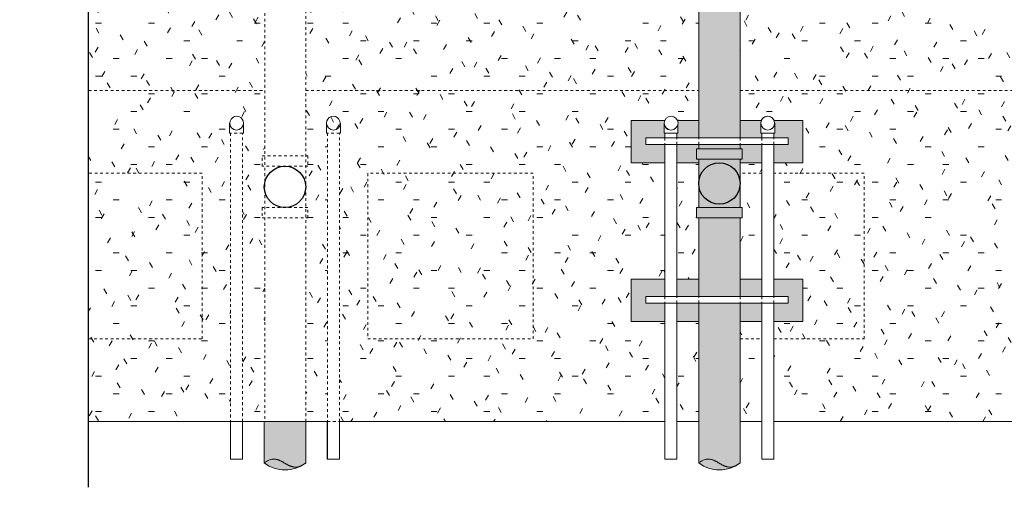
# Model space of a CAD drawing. Header units: inches. Extents: x 0 to 1121, y -57 to 386.
# Tile 10 of 24: x 362 to 398, y 276 to 293. Entities that reach past the tile are written whole.
import ezdxf

# ---------------------------------------------------------------- set-up
doc = ezdxf.new("R2010")
doc.units = ezdxf.units.IN
doc.header["$MEASUREMENT"] = 0
for name, pattern in [('DASH 1_32', [0.0625, 0.03125, -0.03125]), ('Dot 1_32_', [0.03125, 0, -0.03125]), ('Hidden 1_16_', [0.09375, 0.0625, -0.03125])]:
    doc.linetypes.add(name, pattern=pattern)
doc.layers.add('A-DETL', color=5, linetype='Continuous', lineweight=9)
doc.layers.add('A-DETL-GENF', color=3, linetype='Continuous', lineweight=9)
pattern_1 = [(0, (404.174, 0), (2.56, 0.64), [0.211, -1.709, 0.211, -1.709, -10.24]), (0, (404.174, 0), (2.56, 0.64), [-3.84, 0.211, -3.629, 0.211, -1.709, -4.48]), (0, (404.174, 0), (2.56, 0.64), [-9.6, 0.211, -1.069, 0.211, -2.989]), (120, (405.134, 0.32), (-1.8342563, 1.897025), [0.211, -1.709, 0.211, -1.709, -10.24]), (120, (405.134, 0.32), (-1.8342563, 1.897025), [-3.84, 0.211, -3.629, 0.211, -1.709, -4.48]), (120, (405.134, 0.32), (-1.8342563, 1.897025), [-9.6, 0.211, -1.069, 0.211, -2.989]), (240, (405.454, 1.6), (-0.7257437, -2.537025), [0.211, -1.709, 0.211, -1.709, -10.24]), (240, (405.454, 1.6), (-0.7257437, -2.537025), [-3.84, 0.211, -3.629, 0.211, -1.709, -4.48]), (240, (405.454, 1.6), (-0.7257437, -2.537025), [-9.6, 0.211, -1.069, 0.211, -2.989])]

# ---------------------------------------------------------------- blocks, each defined once
blk = doc.blocks.new('Break Line2 - B_ ICCF WALL1')
at = {"layer": 'A-DETL-GENF', "lineweight": 30}
for p, q in [((0.5, 2.5), (-0.5, -2.5)), ((1, 0), (0.5, 2.5)), ((-1, 0), (-20.492, 0)), ((-0.5, -2.5), (-1, 0)), ((21.306, 0), (1, 0))]:
    blk.add_line(p, q, dxfattribs=at)

msp = doc.modelspace()

# ---------------------------------------------------------------- hatches: boundary and pattern name
at = {"layer": 'A-DETL-GENF'}
h = msp.add_hatch(dxfattribs=at)
h.set_pattern_fill('FP3_14', style=0, pattern_type=2)
h.set_pattern_definition(pattern_1)
edge = h.paths.add_edge_path(flags=0)
edge.add_line((369.99395159, 288.49399902), (369.99395159, 288.85882059))
edge.add_arc((370.24395159, 288.85882059), 0.25, 180, 360)
edge.add_line((370.49395159, 288.85882059), (370.49395159, 288.49399902))
edge.add_line((370.49395159, 288.49399902), (370.46270159, 288.49399902))
edge.add_line((370.46270159, 288.49399902), (370.46270159, 278.0413794))
edge.add_line((370.46270159, 278.0413794), (371.27245411, 278.0413794))
edge.add_line((371.27245411, 278.0413794), (371.27245411, 314.0413794))
edge.add_line((371.27245411, 314.0413794), (364.88238089, 314.0413794))
edge.add_line((364.88238089, 314.0413794), (364.88238089, 297.96502511))
edge.add_line((364.88238089, 297.96502511), (362.38238089, 297.46502511))
edge.add_line((362.38238089, 297.46502511), (367.38238089, 296.46502511))
edge.add_line((367.38238089, 296.46502511), (364.88238089, 295.96502511))
edge.add_line((364.88238089, 295.96502511), (364.88238089, 278.0413794))
edge.add_line((364.88238089, 278.0413794), (370.02520159, 278.0413794))
edge.add_line((370.02520159, 278.0413794), (370.02520159, 288.49399902))
edge.add_line((370.02520159, 288.49399902), (369.99395159, 288.49399902))
h = msp.add_hatch(dxfattribs=at)
h.set_pattern_fill('FP3_14', style=0, pattern_type=2)
h.set_pattern_definition(pattern_1)
edge = h.paths.add_edge_path(flags=0)
edge.add_line((373.5095715, 288.49399902), (373.5095715, 288.85882059))
edge.add_arc((373.7595715, 288.85882059), 0.25, 180, 360)
edge.add_line((374.0095715, 288.85882059), (374.0095715, 288.49399902))
edge.add_line((374.0095715, 288.49399902), (373.9783215, 288.49399902))
edge.add_line((373.9783215, 288.49399902), (373.9783215, 278.0413794))
edge.add_line((373.9783215, 278.0413794), (385.77520159, 278.0413794))
edge.add_line((385.77520159, 278.0413794), (385.77520159, 281.66821755))
edge.add_line((385.77520159, 281.66821755), (384.55168768, 281.66821755))
edge.add_line((384.55168768, 281.66821755), (384.55168768, 283.20244857))
edge.add_line((384.55168768, 283.20244857), (385.77520159, 283.20244857))
edge.add_line((385.77520159, 283.20244857), (385.77520159, 287.41821755))
edge.add_line((385.77520159, 287.41821755), (384.55168768, 287.41821755))
edge.add_line((384.55168768, 287.41821755), (384.55168768, 288.95244857))
edge.add_line((384.55168768, 288.95244857), (385.77231102, 288.95244857))
edge.add_spline(control_points=[(385.77231102, 288.95244857), (385.78705064, 288.988275), (385.82250454, 289.03797154), (385.88732918, 289.08205671), (385.93358513, 289.09969157), (385.97220896, 289.10721178), (386.00176155, 289.10944163), (386.03131413, 289.10721178), (386.06993796, 289.09969157), (386.11619392, 289.08205671), (386.18101855, 289.03797154), (386.21647245, 288.988275), (386.23121207, 288.95244857)], knot_values=[0, 0, 0, 0, 0.1162200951, 0.1748574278, 0.2336411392, 0.2631974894, 0.2927271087, 0.3222567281, 0.3518130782, 0.4105967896, 0.4692341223, 0.5854542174, 0.5854542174, 0.5854542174, 0.5854542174], degree=3, periodic=0)
edge.add_line((386.23121207, 288.95244857), (387.00176155, 288.95244857))
edge.add_line((387.00176155, 288.95244857), (387.00176155, 314.0413794))
edge.add_line((387.00176155, 314.0413794), (372.75176155, 314.0413794))
edge.add_line((372.75176155, 314.0413794), (372.75176155, 278.0413794))
edge.add_line((372.75176155, 278.0413794), (373.5408215, 278.0413794))
edge.add_line((373.5408215, 278.0413794), (373.5408215, 288.49399902))
edge.add_line((373.5408215, 288.49399902), (373.5095715, 288.49399902))
for points in [[(388.50176155, 314.0413794), (387.00176155, 314.0413794), (387.00176155, 288.32744857), (388.50176155, 288.32744857)], [(387.00176155, 287.92119857), (387.00176155, 288.07744857), (386.21270159, 288.07744857), (386.21270159, 287.41821755), (387.00176155, 287.41821755), (387.00176155, 287.54619857), (386.9211089, 287.54619857), (386.9211089, 287.92119857)], [(388.5824142, 287.92119857), (386.9211089, 287.92119857), (386.9211089, 287.54619857), (388.5824142, 287.54619857)], [(387.00176155, 287.92119857), (388.50176155, 287.92119857), (388.50176155, 288.07744857), (387.00176155, 288.07744857)], [(388.50176155, 287.54619857), (388.50176155, 287.41821755), (389.2908215, 287.41821755), (389.2908215, 288.07744857), (388.50176155, 288.07744857), (388.50176155, 287.92119857), (388.5824142, 287.92119857), (388.5824142, 287.54619857)], [(387.00176155, 285.79619857), (388.50176155, 285.79619857), (388.50176155, 287.54619857), (387.00176155, 287.54619857)], [(388.5824142, 285.42119857), (388.5824142, 285.79619857), (386.9211089, 285.79619857), (386.9211089, 285.42119857)], [(388.50176155, 285.42119857), (387.00176155, 285.42119857), (387.00176155, 282.57744857), (388.50176155, 282.57744857)], [(384.55168768, 283.20244857), (384.55168768, 281.66821755), (385.77520159, 281.66821755), (385.77520159, 282.32744857), (385.08227379, 282.32744857), (385.08227379, 282.57744857), (385.77520159, 282.57744857), (385.77520159, 283.20244857)], [(387.00176155, 282.57744857), (387.00176155, 283.20244857), (386.21270159, 283.20244857), (386.21270159, 282.57744857)], [(388.50176155, 283.20244857), (388.50176155, 282.57744857), (389.2908215, 282.57744857), (389.2908215, 283.20244857)], [(390.7804219, 281.66821755), (390.7804219, 283.20244857), (389.7283215, 283.20244857), (389.7283215, 282.57744857), (390.24983579, 282.57744857), (390.24983579, 282.32744857), (389.7283215, 282.32744857), (389.7283215, 281.66821755)], [(387.00176155, 281.66821755), (387.00176155, 282.32744857), (386.21270159, 282.32744857), (386.21270159, 281.66821755)], [(388.50176155, 282.32744857), (388.50176155, 281.66821755), (389.2908215, 281.66821755), (389.2908215, 282.32744857)]]:
    msp.add_hatch(color=250, dxfattribs=at).paths.add_polyline_path(points, flags=0)
h = msp.add_hatch(dxfattribs=at)
h.set_pattern_fill('FP3_14', style=0, pattern_type=2)
h.set_pattern_definition(pattern_1)
edge = h.paths.add_edge_path(flags=0)
edge.add_line((407.27245411, 278.0413794), (407.27245411, 314.0413794))
edge.add_line((407.27245411, 314.0413794), (388.50176155, 314.0413794))
edge.add_line((388.50176155, 314.0413794), (388.50176155, 288.95244857))
edge.add_line((388.50176155, 288.95244857), (389.27231102, 288.95244857))
edge.add_spline(control_points=[(389.27231102, 288.95244857), (389.28705064, 288.988275), (389.32250454, 289.03797154), (389.38732918, 289.08205671), (389.43358513, 289.09969157), (389.47220896, 289.10721178), (389.50176155, 289.10944163), (389.53131413, 289.10721178), (389.56993796, 289.09969157), (389.61619392, 289.08205671), (389.68101855, 289.03797154), (389.71647245, 288.988275), (389.73121207, 288.95244857)], knot_values=[0, 0, 0, 0, 0.1162200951, 0.1748574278, 0.2336411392, 0.2631974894, 0.2927271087, 0.3222567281, 0.3518130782, 0.4105967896, 0.4692341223, 0.5854542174, 0.5854542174, 0.5854542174, 0.5854542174], degree=3, periodic=0)
edge.add_line((389.73121207, 288.95244857), (390.7804219, 288.95244857))
edge.add_line((390.7804219, 288.95244857), (390.7804219, 287.41821755))
edge.add_line((390.7804219, 287.41821755), (389.7283215, 287.41821755))
edge.add_line((389.7283215, 287.41821755), (389.7283215, 283.20244857))
edge.add_line((389.7283215, 283.20244857), (390.7804219, 283.20244857))
edge.add_line((390.7804219, 283.20244857), (390.7804219, 281.66821755))
edge.add_line((390.7804219, 281.66821755), (389.7283215, 281.66821755))
edge.add_line((389.7283215, 281.66821755), (389.7283215, 278.0413794))
edge.add_line((389.7283215, 278.0413794), (399.86895159, 278.0413794))
edge.add_line((399.86895159, 278.0413794), (399.86895159, 288.860677))
edge.add_arc((400.24395159, 288.860677), 0.375, 0, 180, ccw=False)
edge.add_line((400.61895159, 288.860677), (400.61895159, 278.0413794))
edge.add_line((400.61895159, 278.0413794), (403.3845715, 278.0413794))
edge.add_line((403.3845715, 278.0413794), (403.3845715, 288.860677))
edge.add_arc((403.7595715, 288.860677), 0.375, 0, 180, ccw=False)
edge.add_line((404.1345715, 288.860677), (404.1345715, 278.0413794))
edge.add_line((404.1345715, 278.0413794), (407.27245411, 278.0413794))
h = msp.add_hatch(color=250, dxfattribs=at)
edge = h.paths.add_edge_path(flags=0)
edge.add_line((384.55168768, 288.95244857), (384.55168768, 287.41821755))
edge.add_line((384.55168768, 287.41821755), (385.77520159, 287.41821755))
edge.add_line((385.77520159, 287.41821755), (385.77520159, 288.07744857))
edge.add_line((385.77520159, 288.07744857), (385.08227379, 288.07744857))
edge.add_line((385.08227379, 288.07744857), (385.08227379, 288.32744857))
edge.add_line((385.08227379, 288.32744857), (385.77520159, 288.32744857))
edge.add_line((385.77520159, 288.32744857), (385.77520159, 288.49399902))
edge.add_line((385.77520159, 288.49399902), (385.74395159, 288.49399902))
edge.add_line((385.74395159, 288.49399902), (385.74395159, 288.85882059))
edge.add_spline(control_points=[(385.74395159, 288.85882059), (385.74523645, 288.82484444), (385.76059914, 288.75678379), (385.80073477, 288.69971207), (385.82498485, 288.6760511)], knot_values=[0, 0, 0, 0, 0.1020012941, 0.2036436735, 0.2036436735, 0.2036436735, 0.2036436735], degree=3, periodic=0)
edge.add_spline(control_points=[(385.82498485, 288.6760511), (385.81060132, 288.69306881), (385.79468363, 288.71622713), (385.77916429, 288.74586515), (385.76966284, 288.76604484), (385.76198005, 288.78701641), (385.75682933, 288.80861975), (385.75304341, 288.83062571), (385.75186065, 288.84744491), (385.75176155, 288.85869857)], knot_values=[0, 0, 0, 0, 0.0668460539, 0.0835601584, 0.1003659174, 0.1337456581, 0.1503049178, 0.1669386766, 0.2007009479, 0.2007009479, 0.2007009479, 0.2007009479], degree=3, periodic=0)
edge.add_spline(control_points=[(385.75176155, 288.85869857), (385.75253275, 288.87479701), (385.75668209, 288.90680963), (385.7662859, 288.93763551), (385.77231102, 288.95244857)], knot_values=[0, 0, 0, 0, 0.048350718, 0.0963252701, 0.0963252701, 0.0963252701, 0.0963252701], degree=3, periodic=0)
edge.add_line((385.77231102, 288.95244857), (384.55168768, 288.95244857))
h = msp.add_hatch(color=250, dxfattribs=at)
edge = h.paths.add_edge_path(flags=0)
edge.add_line((387.00176155, 288.32744857), (387.00176155, 288.95244857))
edge.add_line((387.00176155, 288.95244857), (386.23121207, 288.95244857))
edge.add_spline(control_points=[(386.23121207, 288.95244857), (386.23723719, 288.93763551), (386.24684101, 288.90680963), (386.25099034, 288.87479701), (386.25176155, 288.85869857)], knot_values=[0, 0, 0, 0, 0.0479745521, 0.0963252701, 0.0963252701, 0.0963252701, 0.0963252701], degree=3, periodic=0)
edge.add_line((386.25176155, 288.85869857), (386.24395159, 288.79937605))
edge.add_line((386.24395159, 288.79937605), (386.24395159, 288.49399902))
edge.add_line((386.24395159, 288.49399902), (386.21270159, 288.49399902))
edge.add_line((386.21270159, 288.49399902), (386.21270159, 288.32744857))
edge.add_line((386.21270159, 288.32744857), (387.00176155, 288.32744857))
h = msp.add_hatch(color=250, dxfattribs=at)
edge = h.paths.add_edge_path(flags=0)
edge.add_line((388.50176155, 288.95244857), (388.50176155, 288.32744857))
edge.add_line((388.50176155, 288.32744857), (389.2908215, 288.32744857))
edge.add_line((389.2908215, 288.32744857), (389.2908215, 288.49399902))
edge.add_line((389.2908215, 288.49399902), (389.2595715, 288.49399902))
edge.add_line((389.2595715, 288.49399902), (389.2595715, 288.79937605))
edge.add_line((389.2595715, 288.79937605), (389.25176155, 288.85869857))
edge.add_spline(control_points=[(389.25176155, 288.85869857), (389.25253275, 288.87479701), (389.25668209, 288.90680963), (389.2662859, 288.93763551), (389.27231102, 288.95244857)], knot_values=[0, 0, 0, 0, 0.048350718, 0.0963252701, 0.0963252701, 0.0963252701, 0.0963252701], degree=3, periodic=0)
edge.add_line((389.27231102, 288.95244857), (388.50176155, 288.95244857))
h = msp.add_hatch(color=250, dxfattribs=at)
edge = h.paths.add_edge_path(flags=0)
edge.add_line((390.7804219, 287.41821755), (390.7804219, 288.95244857))
edge.add_line((390.7804219, 288.95244857), (389.73121207, 288.95244857))
edge.add_spline(control_points=[(389.73121207, 288.95244857), (389.73723719, 288.93763551), (389.74684101, 288.90680963), (389.75099034, 288.87479701), (389.75176155, 288.85869857)], knot_values=[0, 0, 0, 0, 0.0479745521, 0.0963252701, 0.0963252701, 0.0963252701, 0.0963252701], degree=3, periodic=0)
edge.add_spline(control_points=[(389.75176155, 288.85869857), (389.75166717, 288.83694441), (389.74604658, 288.79322463), (389.72079422, 288.73226003), (389.69385403, 288.69737112), (389.67853824, 288.68192187)], knot_values=[0, 0, 0, 0, 0.0652630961, 0.1305261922, 0.1957892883, 0.1957892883, 0.1957892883, 0.1957892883], degree=3, periodic=0)
edge.add_spline(control_points=[(389.67853824, 288.68192187), (389.68496863, 288.68678928), (389.69412335, 288.69477975), (389.70508481, 288.70665813), (389.71275851, 288.71619299), (389.7197493, 288.72647794), (389.72606895, 288.73741994), (389.7318215, 288.74877094), (389.7424027, 288.77179804), (389.75457708, 288.8080944), (389.7589068, 288.84186737), (389.7595715, 288.85882059)], knot_values=[0, 0, 0, 0, 0.0241944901, 0.0362918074, 0.0484649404, 0.0608761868, 0.0735597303, 0.0863467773, 0.0990381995, 0.1495827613, 0.200481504, 0.200481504, 0.200481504, 0.200481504], degree=3, periodic=0)
edge.add_line((389.7595715, 288.85882059), (389.7595715, 288.49399902))
edge.add_line((389.7595715, 288.49399902), (389.7283215, 288.49399902))
edge.add_line((389.7283215, 288.49399902), (389.7283215, 288.32744857))
edge.add_line((389.7283215, 288.32744857), (390.24983579, 288.32744857))
edge.add_line((390.24983579, 288.32744857), (390.24983579, 288.07744857))
edge.add_line((390.24983579, 288.07744857), (389.7283215, 288.07744857))
edge.add_line((389.7283215, 288.07744857), (389.7283215, 287.41821755))
edge.add_line((389.7283215, 287.41821755), (390.7804219, 287.41821755))
h = msp.add_hatch(dxfattribs=at)
h.set_pattern_fill('FP3_14', style=0, pattern_type=2)
h.set_pattern_definition(pattern_1)
h.paths.add_polyline_path([(387.00176155, 287.41821755), (386.21270159, 287.41821755), (386.21270159, 283.20244857), (387.00176155, 283.20244857), (387.00176155, 285.42119857), (386.9211089, 285.42119857), (386.9211089, 285.79619857), (387.00176155, 285.79619857)], flags=0)
h = msp.add_hatch(dxfattribs=at)
h.set_pattern_fill('FP3_14', style=0, pattern_type=2)
h.set_pattern_definition(pattern_1)
h.paths.add_polyline_path([(389.2908215, 287.41821755), (388.50176155, 287.41821755), (388.50176155, 285.79619857), (388.5824142, 285.79619857), (388.5824142, 285.42119857), (388.50176155, 285.42119857), (388.50176155, 283.20244857), (389.2908215, 283.20244857)], flags=0)
h = msp.add_hatch(color=250, dxfattribs=at)
edge = h.paths.add_edge_path(flags=0)
edge.add_spline(control_points=[(387.00176155, 276.54037801), (387.02120972, 276.55565965), (387.05142768, 276.5772571), (387.09316844, 276.60374677), (387.12544694, 276.62195802), (387.15870819, 276.6382505), (387.19296397, 276.65237072), (387.22819629, 276.66380844), (387.27618109, 276.67541879), (387.33781996, 276.68199978), (387.39963764, 276.67780115), (387.4481723, 276.66860609), (387.48403803, 276.6592003), (387.51339233, 276.64948997), (387.53648438, 276.6406662), (387.55368672, 276.63373652), (387.5707222, 276.62641224), (387.5875601, 276.61863047), (387.60425199, 276.6105278), (387.62085025, 276.60224229), (387.63731642, 276.59370241), (387.65361663, 276.58484647), (387.66982266, 276.57581354), (387.68600551, 276.56674092), (387.70213196, 276.55757125), (387.72349125, 276.54509884), (387.75020833, 276.52953681), (387.7822886, 276.51090186), (387.80916747, 276.49562246), (387.83089414, 276.48380297), (387.84722664, 276.47500594), (387.8636748, 276.46643609), (387.88030439, 276.45823127), (387.89708023, 276.45032439), (387.91957407, 276.44007127), (387.94244064, 276.4306499), (387.96569392, 276.42226576), (387.98911215, 276.41437607), (388.01887224, 276.40599885), (388.05519596, 276.39854556), (388.10421544, 276.39221595), (388.16625953, 276.3921185), (388.22739637, 276.40252262), (388.27482877, 276.41644066), (388.3096243, 276.42924977), (388.34354743, 276.44421254), (388.37660309, 276.46095134), (388.40889727, 276.47913676), (388.45095597, 276.50511822), (388.48173899, 276.52585709), (388.50176155, 276.54037801)], knot_values=[0, 0, 0, 0, 0.0742013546, 0.1112689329, 0.148282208, 0.1853231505, 0.2223151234, 0.2593430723, 0.2963351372, 0.3702901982, 0.4442772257, 0.4812997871, 0.5183777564, 0.5554302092, 0.5739921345, 0.5925336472, 0.6110638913, 0.6296153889, 0.6481756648, 0.6667260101, 0.6852681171, 0.7038192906, 0.7223753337, 0.7409282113, 0.7594769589, 0.7780277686, 0.8151301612, 0.8522337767, 0.8893282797, 0.9078786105, 0.9264332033, 0.9449809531, 0.963515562, 0.9820596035, 1.0006163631, 1.0376756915, 1.0562071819, 1.0747656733, 1.111803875, 1.1488742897, 1.1859076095, 1.2599567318, 1.3340305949, 1.3710747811, 1.4081540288, 1.4451822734, 1.4822414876, 1.5192689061, 1.5563332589, 1.6305346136, 1.6305346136, 1.6305346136, 1.6305346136], degree=3, periodic=0)
edge.add_line((388.50176155, 276.54037801), (388.50176155, 282.32744857))
edge.add_line((388.50176155, 282.32744857), (387.00176155, 282.32744857))
edge.add_line((387.00176155, 282.32744857), (387.00176155, 276.54037801))
h = msp.add_hatch(dxfattribs=at)
h.set_pattern_fill('FP3_14', style=0, pattern_type=2)
h.set_pattern_definition(pattern_1)
h.paths.add_polyline_path([(387.00176155, 281.66821755), (386.21270159, 281.66821755), (386.21270159, 278.0413794), (387.00176155, 278.0413794)], flags=0)
h = msp.add_hatch(dxfattribs=at)
h.set_pattern_fill('FP3_14', style=0, pattern_type=2)
h.set_pattern_definition(pattern_1)
h.paths.add_polyline_path([(389.2908215, 281.66821755), (388.50176155, 281.66821755), (388.50176155, 278.0413794), (389.2908215, 278.0413794)], flags=0)
h = msp.add_hatch(color=250, dxfattribs=at)
edge = h.paths.add_edge_path(flags=0)
edge.add_line((372.75176155, 278.04037801), (371.25176155, 278.04037801))
edge.add_line((371.25176155, 278.04037801), (371.25176155, 276.54037801))
edge.add_spline(control_points=[(371.25176155, 276.54037801), (371.27120972, 276.55565965), (371.30142768, 276.5772571), (371.34316844, 276.60374677), (371.37544694, 276.62195802), (371.40870819, 276.6382505), (371.44296397, 276.65237072), (371.47819629, 276.66380844), (371.52618109, 276.67541879), (371.58781996, 276.68199978), (371.64963764, 276.67780115), (371.6981723, 276.66860609), (371.73403803, 276.6592003), (371.76339233, 276.64948997), (371.78648438, 276.6406662), (371.80368672, 276.63373652), (371.8207222, 276.62641224), (371.8375601, 276.61863047), (371.85425199, 276.6105278), (371.87085025, 276.60224229), (371.88731642, 276.59370241), (371.90361663, 276.58484647), (371.91982266, 276.57581354), (371.93600551, 276.56674092), (371.95213196, 276.55757125), (371.97349125, 276.54509884), (372.00020833, 276.52953681), (372.0322886, 276.51090186), (372.05916747, 276.49562246), (372.08089414, 276.48380297), (372.09722664, 276.47500594), (372.1136748, 276.46643609), (372.13030439, 276.45823127), (372.14708023, 276.45032439), (372.16957407, 276.44007127), (372.19244064, 276.4306499), (372.21569392, 276.42226576), (372.23911215, 276.41437607), (372.26887224, 276.40599885), (372.30519596, 276.39854556), (372.35421544, 276.39221595), (372.41625953, 276.3921185), (372.47739637, 276.40252262), (372.52482877, 276.41644066), (372.5596243, 276.42924977), (372.59354743, 276.44421254), (372.62660309, 276.46095134), (372.65889727, 276.47913676), (372.70095597, 276.50511822), (372.73173899, 276.52585709), (372.75176155, 276.54037801)], knot_values=[0, 0, 0, 0, 0.0742013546, 0.1112689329, 0.148282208, 0.1853231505, 0.2223151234, 0.2593430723, 0.2963351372, 0.3702901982, 0.4442772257, 0.4812997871, 0.5183777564, 0.5554302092, 0.5739921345, 0.5925336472, 0.6110638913, 0.6296153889, 0.6481756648, 0.6667260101, 0.6852681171, 0.7038192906, 0.7223753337, 0.7409282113, 0.7594769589, 0.7780277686, 0.8151301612, 0.8522337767, 0.8893282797, 0.9078786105, 0.9264332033, 0.9449809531, 0.963515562, 0.9820596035, 1.0006163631, 1.0376756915, 1.0562071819, 1.0747656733, 1.111803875, 1.1488742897, 1.1859076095, 1.2599567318, 1.3340305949, 1.3710747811, 1.4081540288, 1.4451822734, 1.4822414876, 1.5192689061, 1.5563332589, 1.6305346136, 1.6305346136, 1.6305346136, 1.6305346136], degree=3, periodic=0)
edge.add_line((372.75176155, 276.54037801), (372.75176155, 278.04037801))
h = msp.add_hatch(color=253, dxfattribs=at)
edge = h.paths.add_edge_path(flags=0)
edge.add_spline(control_points=[(372.57959846, 276.44146546), (372.5175465, 276.40888064), (372.38824637, 276.35363197), (372.11561436, 276.28863577), (371.80635346, 276.29387393), (371.49153698, 276.39034015), (371.32763127, 276.48503778), (371.25176155, 276.54037801)], knot_values=[0, 0, 0, 0, 0.2102615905, 0.4194170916, 0.8378220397, 1.118391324, 1.400116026, 1.400116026, 1.400116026, 1.400116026], degree=3, periodic=0)
edge.add_spline(control_points=[(371.25176155, 276.54037801), (371.2705851, 276.55507418), (371.2997495, 276.57592812), (371.33993649, 276.6016716), (371.36576619, 276.6165597), (371.38693617, 276.62751303), (371.40833797, 276.63799801), (371.43574855, 276.64974451), (371.46954809, 276.66146097), (371.51563752, 276.6737096), (371.57496229, 276.68168393), (371.63476351, 276.67944585), (371.68187533, 276.67198122), (371.71675821, 276.66394192), (371.75104295, 276.65359989), (371.78469446, 276.64137693), (371.81772613, 276.62752938), (371.85016604, 276.61236101), (371.88211237, 276.5961581), (371.91363233, 276.57914747), (371.94485186, 276.56158169), (371.97587312, 276.54367037), (372.00681754, 276.52562401), (372.03781369, 276.50766351), (372.06381391, 276.49299315), (372.08471279, 276.48143581), (372.10053767, 276.47304711), (372.11646334, 276.4648453), (372.1324607, 276.45677747), (372.14859172, 276.44898985), (372.16492186, 276.44163566), (372.18141616, 276.43464431), (372.20355513, 276.42568699), (372.23172337, 276.41573462), (372.26623074, 276.40608045), (372.31295974, 276.39631997), (372.37259762, 276.39086743), (372.46782631, 276.39735388), (372.53739493, 276.41961893), (372.57959846, 276.44146546)], knot_values=[0, 0, 0, 0, 0.0716430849, 0.1074253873, 0.1431592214, 0.1610291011, 0.1789255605, 0.214649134, 0.2504146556, 0.2861486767, 0.3575958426, 0.429053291, 0.4648004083, 0.5005922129, 0.5363570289, 0.5721659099, 0.607952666, 0.6437716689, 0.6795759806, 0.7153993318, 0.7512148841, 0.7870385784, 0.8228608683, 0.8586817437, 0.8945085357, 0.912419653, 0.9303250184, 0.9482384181, 0.9661599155, 0.9840738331, 1.0019709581, 1.0198828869, 1.0378155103, 1.0736139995, 1.1094409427, 1.1452284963, 1.2167407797, 1.2882273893, 1.4307955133, 1.4307955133, 1.4307955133, 1.4307955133], degree=3, periodic=0)
h = msp.add_hatch(color=253, dxfattribs=at)
edge = h.paths.add_edge_path(flags=0)
edge.add_spline(control_points=[(388.32959846, 276.44146546), (388.2675465, 276.40888064), (388.13824637, 276.35363197), (387.86561436, 276.28863577), (387.55635346, 276.29387393), (387.24153698, 276.39034015), (387.07763127, 276.48503778), (387.00176155, 276.54037801)], knot_values=[0, 0, 0, 0, 0.2102615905, 0.4194170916, 0.8378220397, 1.118391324, 1.400116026, 1.400116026, 1.400116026, 1.400116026], degree=3, periodic=0)
edge.add_spline(control_points=[(387.00176155, 276.54037801), (387.0205851, 276.55507418), (387.0497495, 276.57592812), (387.08993649, 276.6016716), (387.11576619, 276.6165597), (387.13693617, 276.62751303), (387.15833797, 276.63799801), (387.18574855, 276.64974451), (387.21954809, 276.66146097), (387.26563752, 276.6737096), (387.32496229, 276.68168393), (387.38476351, 276.67944585), (387.43187533, 276.67198122), (387.46675821, 276.66394192), (387.50104295, 276.65359989), (387.53469446, 276.64137693), (387.56772613, 276.62752938), (387.60016604, 276.61236101), (387.63211237, 276.5961581), (387.66363233, 276.57914747), (387.69485186, 276.56158169), (387.72587312, 276.54367037), (387.75681754, 276.52562401), (387.78781369, 276.50766351), (387.81381391, 276.49299315), (387.83471279, 276.48143581), (387.85053767, 276.47304711), (387.86646334, 276.4648453), (387.8824607, 276.45677747), (387.89859172, 276.44898985), (387.91492186, 276.44163566), (387.93141616, 276.43464431), (387.95355513, 276.42568699), (387.98172337, 276.41573462), (388.01623074, 276.40608045), (388.06295974, 276.39631997), (388.12259762, 276.39086743), (388.21782631, 276.39735388), (388.28739493, 276.41961893), (388.32959846, 276.44146546)], knot_values=[0, 0, 0, 0, 0.0716430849, 0.1074253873, 0.1431592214, 0.1610291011, 0.1789255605, 0.214649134, 0.2504146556, 0.2861486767, 0.3575958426, 0.429053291, 0.4648004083, 0.5005922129, 0.5363570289, 0.5721659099, 0.607952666, 0.6437716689, 0.6795759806, 0.7153993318, 0.7512148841, 0.7870385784, 0.8228608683, 0.8586817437, 0.8945085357, 0.912419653, 0.9303250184, 0.9482384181, 0.9661599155, 0.9840738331, 1.0019709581, 1.0198828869, 1.0378155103, 1.0736139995, 1.1094409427, 1.1452284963, 1.2167407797, 1.2882273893, 1.4307955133, 1.4307955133, 1.4307955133, 1.4307955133], degree=3, periodic=0)

# ---------------------------------------------------------------- linework, layer by layer
at = {"layer": 'A-DETL', "linetype": 'DASH 1_32'}
for p, q in [((371.27245411, 314.0413794), (371.27245411, 278.04037801)), ((372.75176155, 278.04037801), (372.75176155, 314.0413794)), ((364.88238089, 290.0413794), (371.27245411, 290.0413794)), ((372.75176155, 290.0413794), (387.00176155, 290.0413794)), ((388.50176155, 290.0413794), (407.27245411, 290.0413794)), ((370.46270159, 288.49399902), (370.02520159, 288.49399902)), ((373.9783215, 288.49399902), (373.5408215, 288.49399902)), ((385.77520159, 288.32744857), (385.77520159, 288.07744857)), ((386.21270159, 288.07744857), (386.21270159, 288.32744857)), ((387.00176155, 288.07744857), (387.00176155, 288.32744857)), ((388.50176155, 288.32744857), (388.50176155, 288.07744857)), ((389.2908215, 288.32744857), (389.2908215, 288.07744857)), ((389.7283215, 288.07744857), (389.7283215, 288.32744857)), ((371.1711089, 287.67119857), (372.8324142, 287.67119857)), ((371.1711089, 287.29619857), (371.1711089, 287.67119857)), ((372.8324142, 287.67119857), (372.8324142, 287.29619857)), ((372.8324142, 287.29619857), (371.1711089, 287.29619857)), ((371.1711089, 285.79619857), (371.1711089, 285.42119857)), ((372.8324142, 285.79619857), (371.1711089, 285.79619857)), ((372.8324142, 285.42119857), (372.8324142, 285.79619857)), ((371.1711089, 285.42119857), (372.8324142, 285.42119857)), ((385.77520159, 282.57744857), (385.77520159, 282.32744857)), ((386.21270159, 282.32744857), (386.21270159, 282.57744857)), ((387.00176155, 282.32744857), (387.00176155, 282.57744857)), ((388.50176155, 282.57744857), (388.50176155, 282.32744857)), ((389.2908215, 282.57744857), (389.2908215, 282.32744857)), ((389.7283215, 282.32744857), (389.7283215, 282.57744857)), ((373.5408215, 278.0413794), (373.9783215, 278.0413794))]:
    msp.add_line(p, q, dxfattribs=at)
at = {"layer": 'A-DETL'}
for p, q in [((387.00176155, 314.0413794), (387.00176155, 288.32744857)), ((388.50176155, 288.32744857), (388.50176155, 314.0413794)), ((369.99395159, 288.85882059), (369.99395159, 288.49399902)), ((370.49395159, 288.49399902), (370.49395159, 288.85882059)), ((373.5095715, 288.85882059), (373.5095715, 288.49399902)), ((374.0095715, 288.49399902), (374.0095715, 288.85882059)), ((385.77231102, 288.95244857), (384.55168768, 288.95244857)), ((384.55168768, 288.95244857), (384.55168768, 287.41821755)), ((385.74395159, 288.85882059), (385.74395159, 288.49399902)), ((387.00176155, 288.95244857), (386.23121207, 288.95244857)), ((389.27231102, 288.95244857), (388.50176155, 288.95244857)), ((389.2595715, 288.85882059), (389.2595715, 288.49399902)), ((390.7804219, 288.95244857), (389.73121207, 288.95244857)), ((389.7595715, 288.49399902), (389.7595715, 288.85882059)), ((390.7804219, 287.41821755), (390.7804219, 288.95244857)), ((369.99395159, 288.49399902), (370.02520159, 288.49399902)), ((370.46270159, 288.49399902), (370.49395159, 288.49399902)), ((373.5095715, 288.49399902), (373.5408215, 288.49399902)), ((373.9783215, 288.49399902), (374.0095715, 288.49399902)), ((385.74395159, 288.49399902), (386.24395159, 288.49399902)), ((385.77520159, 288.49399902), (385.77520159, 288.32744857)), ((386.21270159, 288.32744857), (386.21270159, 288.49399902)), ((386.24395159, 288.49399902), (386.24395159, 288.79937605)), ((389.2595715, 288.49399902), (389.7595715, 288.49399902)), ((389.2908215, 288.49399902), (389.2908215, 288.32744857)), ((389.7283215, 288.32744857), (389.7283215, 288.49399902)), ((390.24983579, 288.32744857), (385.08227379, 288.32744857)), ((385.08227379, 288.32744857), (385.08227379, 288.07744857)), ((390.24983579, 288.07744857), (390.24983579, 288.32744857)), ((385.08227379, 288.07744857), (390.24983579, 288.07744857)), ((385.77520159, 288.07744857), (385.77520159, 282.57744857)), ((386.21270159, 282.57744857), (386.21270159, 288.07744857)), ((388.5824142, 287.92119857), (386.9211089, 287.92119857)), ((386.9211089, 287.92119857), (386.9211089, 287.54619857)), ((387.00176155, 288.07744857), (387.00176155, 287.92119857)), ((388.50176155, 287.92119857), (388.50176155, 288.07744857)), ((388.5824142, 287.54619857), (388.5824142, 287.92119857)), ((389.2908215, 288.07744857), (389.2908215, 282.57744857)), ((389.7283215, 282.57744857), (389.7283215, 288.07744857)), ((384.55168768, 287.41821755), (385.77520159, 287.41821755)), ((386.21270159, 287.41821755), (387.00176155, 287.41821755)), ((386.9211089, 287.54619857), (388.5824142, 287.54619857)), ((387.00176155, 287.54619857), (387.00176155, 285.79619857)), ((388.50176155, 285.79619857), (388.50176155, 287.54619857)), ((388.50176155, 287.41821755), (389.2908215, 287.41821755)), ((389.7283215, 287.41821755), (390.7804219, 287.41821755)), ((388.5824142, 285.79619857), (386.9211089, 285.79619857)), ((386.9211089, 285.79619857), (386.9211089, 285.42119857)), ((388.5824142, 285.42119857), (388.5824142, 285.79619857)), ((386.9211089, 285.42119857), (388.5824142, 285.42119857)), ((387.00176155, 285.42119857), (387.00176155, 282.57744857)), ((388.50176155, 282.57744857), (388.50176155, 285.42119857)), ((385.77520159, 283.20244857), (384.55168768, 283.20244857)), ((384.55168768, 283.20244857), (384.55168768, 281.66821755)), ((387.00176155, 283.20244857), (386.21270159, 283.20244857)), ((389.2908215, 283.20244857), (388.50176155, 283.20244857)), ((390.7804219, 283.20244857), (389.7283215, 283.20244857)), ((390.7804219, 281.66821755), (390.7804219, 283.20244857)), ((390.24983579, 282.57744857), (385.08227379, 282.57744857)), ((385.08227379, 282.57744857), (385.08227379, 282.32744857)), ((390.24983579, 282.32744857), (390.24983579, 282.57744857)), ((385.08227379, 282.32744857), (390.24983579, 282.32744857)), ((385.77520159, 282.32744857), (385.77520159, 276.67840796)), ((386.21270159, 276.67840796), (386.21270159, 282.32744857)), ((387.00176155, 282.32744857), (387.00176155, 276.54037801)), ((388.50176155, 276.54037801), (388.50176155, 282.32744857)), ((389.2908215, 282.32744857), (389.2908215, 276.67840796)), ((389.7283215, 276.67840796), (389.7283215, 282.32744857)), ((384.55168768, 281.66821755), (385.77520159, 281.66821755)), ((386.21270159, 281.66821755), (387.00176155, 281.66821755)), ((388.50176155, 281.66821755), (389.2908215, 281.66821755)), ((389.7283215, 281.66821755), (390.7804219, 281.66821755)), ((364.88238089, 278.0413794), (370.02520159, 278.0413794)), ((370.46270159, 278.0413794), (370.02520159, 278.0413794)), ((370.02520159, 278.0413794), (370.02520159, 276.67840796)), ((370.46270159, 278.0413794), (371.27245411, 278.0413794)), ((370.46270159, 276.67840796), (370.46270159, 278.0413794)), ((372.75176155, 278.04037801), (371.25176155, 278.04037801)), ((371.25176155, 278.04037801), (371.25176155, 276.54037801)), ((372.75176155, 278.0413794), (373.52520159, 278.0413794)), ((372.75176155, 276.54037801), (372.75176155, 278.04037801)), ((373.5408215, 278.0413794), (373.52520159, 278.0413794)), ((373.52520159, 278.0413794), (373.52520159, 276.67840796)), ((373.5408215, 278.0413794), (373.5408215, 276.67840796)), ((373.9783215, 278.0413794), (385.77520159, 278.0413794)), ((373.9783215, 276.67840796), (373.9783215, 278.0413794)), ((386.21270159, 278.0413794), (387.00176155, 278.0413794)), ((388.50176155, 278.0413794), (389.2908215, 278.0413794)), ((389.7283215, 278.0413794), (399.86895159, 278.0413794)), ((370.02520159, 276.67840796), (370.46270159, 276.67840796)), ((373.52520159, 276.67840796), (373.5408215, 276.67840796)), ((373.5408215, 276.67840796), (373.9783215, 276.67840796)), ((385.77520159, 276.67840796), (386.21270159, 276.67840796)), ((389.2908215, 276.67840796), (389.7283215, 276.67840796))]:
    msp.add_line(p, q, dxfattribs=at)
at = {"layer": 'A-DETL', "linetype": 'Hidden 1_16_'}
for p, q in [((364.88238089, 290.0413794), (371.27245411, 290.0413794)), ((372.75176155, 290.0413794), (387.00176155, 290.0413794)), ((388.50176155, 290.0413794), (407.27245411, 290.0413794)), ((369.00176155, 287.0413794), (364.88238089, 287.0413794)), ((369.00176155, 281.0413794), (369.00176155, 287.0413794)), ((375.00176155, 287.0413794), (375.00176155, 281.0413794)), ((381.00176155, 287.0413794), (375.00176155, 287.0413794)), ((381.00176155, 281.0413794), (381.00176155, 287.0413794)), ((389.2908215, 287.0413794), (388.50176155, 287.0413794)), ((393.00176155, 287.0413794), (389.7283215, 287.0413794)), ((393.00176155, 281.0413794), (393.00176155, 287.0413794)), ((364.88238089, 281.0413794), (369.00176155, 281.0413794)), ((375.00176155, 281.0413794), (381.00176155, 281.0413794)), ((388.50176155, 281.0413794), (389.2908215, 281.0413794)), ((389.7283215, 281.0413794), (393.00176155, 281.0413794)), ((364.88238089, 278.0413794), (370.02520159, 278.0413794)), ((370.46270159, 278.0413794), (371.27245411, 278.0413794)), ((372.75176155, 278.0413794), (373.52520159, 278.0413794)), ((373.9783215, 278.0413794), (385.77520159, 278.0413794)), ((386.21270159, 278.0413794), (387.00176155, 278.0413794)), ((388.50176155, 278.0413794), (389.2908215, 278.0413794)), ((389.7283215, 278.0413794), (399.86895159, 278.0413794))]:
    msp.add_line(p, q, dxfattribs=at)
at = {"layer": 'A-DETL', "linetype": 'Dot 1_32_'}
for p, q in [((370.02520159, 288.49399902), (370.02520159, 278.0413794)), ((370.46270159, 278.0413794), (370.46270159, 288.49399902)), ((373.5408215, 288.49399902), (373.5408215, 278.0413794)), ((373.9783215, 278.0413794), (373.9783215, 288.49399902))]:
    msp.add_line(p, q, dxfattribs=at)
at = {"layer": 'A-DETL'}
for points in [[(385.99739905, 288.60884547), (385.94123431, 288.61444201), (385.8877263, 288.63251065), (385.83963932, 288.66212864), (385.7994274, 288.70178448), (385.76914271, 288.74945439), (385.75033076, 288.80270562), (385.74395159, 288.85882059)], [(389.50620188, 288.60875701), (389.56110532, 288.61584395), (389.6130886, 288.63485411), (389.65961481, 288.66483678), (389.6984033, 288.70432223), (389.72755271, 288.75137497), (389.74563418, 288.80368852), (389.75176155, 288.85869857)]]:
    msp.add_lwpolyline(points, dxfattribs=at)
msp.add_circle((386.00176155, 288.85869857), 0.25, dxfattribs=at)
at = {"layer": 'A-DETL', "lineweight": 30}
for centre in [(387.75176155, 286.67119857), (372.00176155, 286.54619857)]:
    msp.add_circle(centre, 0.75, dxfattribs=at)
at = {"layer": 'A-DETL'}
for centre, radius, start, end in [((370.24395159, 288.85882059), 0.25, 180, 0), ((370.25176155, 288.85869857), 0.25, 0, 216), ((370.25176155, 288.85869857), 0.25, 356.016264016, 0), ((373.75176155, 288.85869857), 0.25, 324, 180), ((373.75176155, 288.85869857), 0.25, 180, 183.983735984), ((373.7595715, 288.85882059), 0.25, 180, 0), ((386.00176155, 288.85869857), 0.25, 0, 180), ((386.00176155, 288.85869857), 0.25, 180, 0), ((389.50176155, 288.85869857), 0.25, 324, 180), ((389.50176155, 288.85869857), 0.25, 0, 180), ((389.50176155, 288.85869857), 0.25, 180, 183.983735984), ((389.50169246, 288.85869442), 0.24993091, 179.999048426, 193.769225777), ((389.5095715, 288.85882059), 0.25, 180, 0), ((372.00176155, 277.52317647), 1.23628185, 232.65177114, 307.34822886), ((372.00176155, 277.52317647), 1.23628185, 232.65177114, 307.34822886), ((387.75176155, 277.52317647), 1.23628185, 232.65177114, 307.34822886), ((387.75176155, 277.52317647), 1.23628185, 232.65177114, 307.34822886)]:
    msp.add_arc(centre, radius, start, end, dxfattribs=at)
for points, start_tangent, end_tangent in [([(371.25176155, 276.54037801), (371.3328606, 276.59869927), (371.41014042, 276.64016633), (371.48395045, 276.66647429), (371.51966348, 276.67447334), (371.55464009, 276.67931828), (371.58892395, 276.681221), (371.62255875, 276.6803934), (371.65558817, 276.67704736), (371.68805587, 276.67139477), (371.72000553, 276.66364752), (371.75148084, 276.65401751), (371.78252547, 276.64271661), (371.8131831, 276.62995672), (371.8434974, 276.61594973), (371.87351205, 276.60090753), (371.90327072, 276.585042), (371.93281712, 276.56856505), (371.96219071, 276.55168856), (371.99144793, 276.53462438), (372.02063063, 276.51758442), (372.04982203, 276.5007804), (372.07909344, 276.48442413), (372.10852236, 276.46872736), (372.13818474, 276.45390186), (372.16815653, 276.4401594), (372.19851369, 276.42771176), (372.22933216, 276.41677069), (372.26068789, 276.40754798), (372.29265684, 276.40025539), (372.32531496, 276.3951047), (372.3587382, 276.39230766), (372.39300252, 276.39207605), (372.42818385, 276.39462165), (372.5016014, 276.40889152), (372.57959846, 276.43681143), (372.66278263, 276.48007554), (372.75176155, 276.54037801)], (0.7793027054, 0.6266476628), (0.8003576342, 0.5995228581)), ([(387.00176155, 276.54037801), (387.0828606, 276.59869927), (387.16014042, 276.64016633), (387.23395045, 276.66647429), (387.26966348, 276.67447334), (387.30464009, 276.67931828), (387.33892395, 276.681221), (387.37255875, 276.6803934), (387.40558817, 276.67704736), (387.43805587, 276.67139477), (387.47000553, 276.66364752), (387.50148084, 276.65401751), (387.53252547, 276.64271661), (387.5631831, 276.62995672), (387.5934974, 276.61594973), (387.62351205, 276.60090753), (387.65327072, 276.585042), (387.68281712, 276.56856505), (387.71219071, 276.55168856), (387.74144793, 276.53462438), (387.77063063, 276.51758442), (387.79982203, 276.5007804), (387.82909344, 276.48442413), (387.85852236, 276.46872736), (387.88818474, 276.45390186), (387.91815653, 276.4401594), (387.94851369, 276.42771176), (387.97933216, 276.41677069), (388.01068789, 276.40754798), (388.04265684, 276.40025539), (388.07531496, 276.3951047), (388.1087382, 276.39230766), (388.14300252, 276.39207605), (388.17818385, 276.39462165), (388.2516014, 276.40889152), (388.32959846, 276.43681143), (388.41278263, 276.48007554), (388.50176155, 276.54037801)], (0.7793027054, 0.6266476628), (0.8003576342, 0.5995228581)), ([(372.55760748, 276.42763401), (372.61909086, 276.45568937), (372.68373964, 276.49307764), (372.75176155, 276.54037801)], (0.9315090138, 0.3637182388), (0.8001373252, 0.599816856)), ([(388.30760748, 276.42763401), (388.36909086, 276.45568937), (388.43373964, 276.49307764), (388.50176155, 276.54037801)], (0.9315090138, 0.3637182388), (0.8001373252, 0.599816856))]:
    msp.add_spline(points, degree=3, dxfattribs=dict(at, start_tangent=start_tangent, end_tangent=end_tangent))

# ---------------------------------------------------------------- block references
at = {"layer": 'A-DETL-GENF', "rotation": 269.9999999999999}
msp.add_blockref('Break Line2 - B_ ICCF WALL1', (364.88238089, 296.96502511), dxfattribs=at)

doc.saveas('drawing.dxf')
